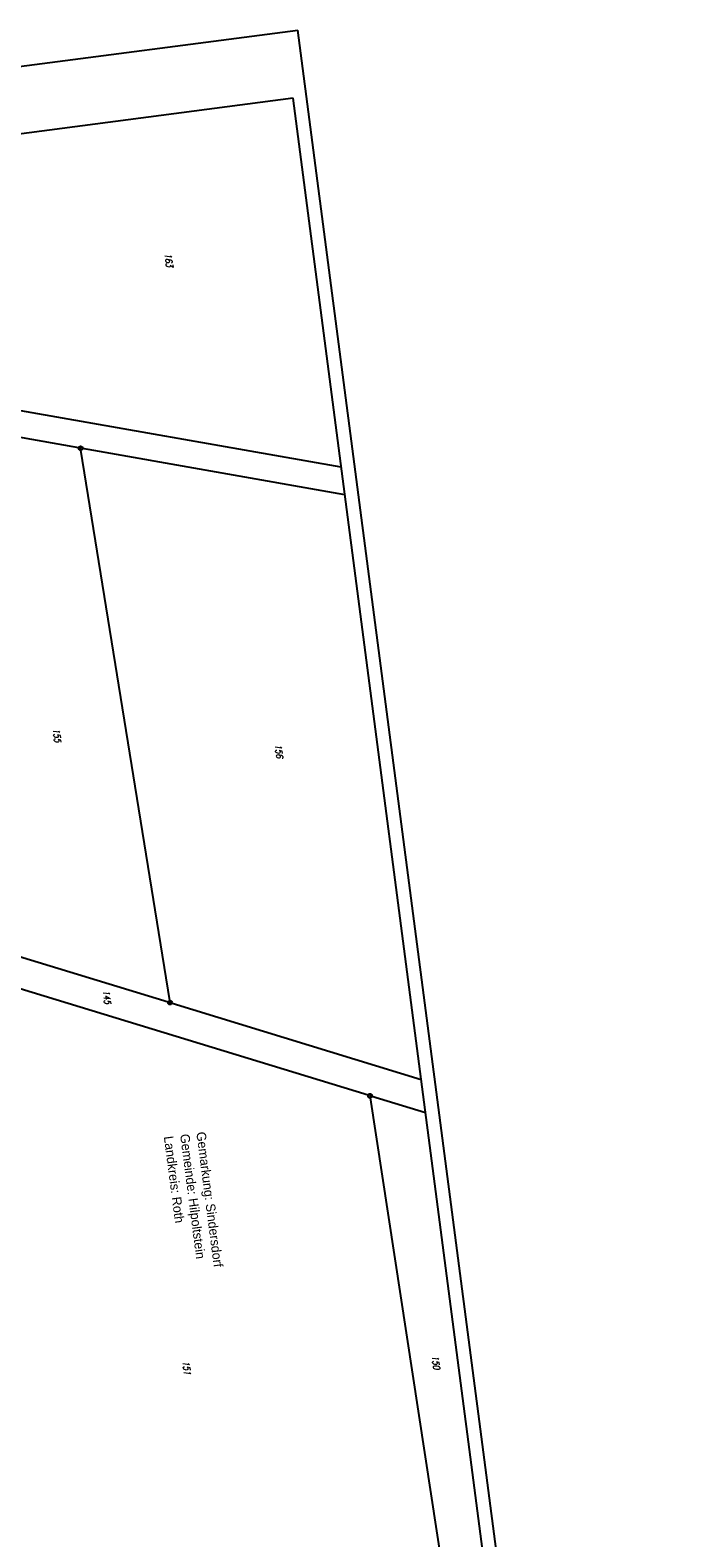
# Model space of a CAD drawing. Extents: x 446005 to 446745, y 447032 to 448234.
# Tile 127 of 127: x 446497 to 446745, y 447670 to 448234. Entities that reach past the tile are written whole.
import ezdxf

# ---------------------------------------------------------------- set-up
doc = ezdxf.new("R2010")
doc.units = 0
doc.header["$LTSCALE"] = 2
doc.header["$MEASUREMENT"] = 0
doc.linetypes.add('AUSGEZOGEN', pattern=[0])
doc.layers.get('0').update_dxf_attribs({"linetype": 'AUSGEZOGEN'})
for name, color, linetype in [('200-FLSTNR', 8, 'AUSGEZOGEN'), ('200-GRENZL', 8, 'AUSGEZOGEN'), ('200-GRENZP', 8, 'AUSGEZOGEN'), ('FBRTOP', 250, 'AUSGEZOGEN'), ('RAHMEN', 7, 'AUSGEZOGEN'), ('SCHRIFT', 7, 'AUSGEZOGEN')]:
    doc.layers.add(name, color=color, linetype=linetype)
doc.styles.add('ROMANS', font='romans.shx', dxfattribs={"width": 0.8})
doc.styles.add('UNIR-H', font='unir_h.shx', dxfattribs={"width": 0.8})

# ---------------------------------------------------------------- blocks, each defined once
blk = doc.blocks.new('GST')
at = {"color": 0}
blk.add_circle((0, 0), 0.75, dxfattribs=at)
blk.add_point((0, 0), dxfattribs=at)

msp = doc.modelspace()

# ---------------------------------------------------------------- linework, layer by layer
for p in [(446302.95, 448195.68), (446744.56, 447108.75)]:
    msp.add_line(p, (446597.44, 448234.17))
at = {"layer": '200-GRENZL'}
for p, q in [((446613.77, 448070.71), (446483.55, 448093.67)), ((446515.5, 448077.97), (446460.78, 448087.59)), ((446549.59, 447871.27), (446516.36, 448077.1)), ((446615.11, 448060.46), (446516.98, 448077.71)), ((446623.79, 447835.87), (446464.45, 447884.61)), ((446492.99, 447887.88), (446548.99, 447870.75)), ((446550.43, 447870.31), (446643.69, 447841.79)), ((446624.62, 447834.91), (446663.2, 447582.67)), ((446645.33, 447829.28), (446625.23, 447835.43))]:
    msp.add_line(p, q, dxfattribs=at)
at = {"layer": 'FBRTOP'}
msp.add_lwpolyline([(446363.33, 447740.45, 0.000002), (446366.28, 447717.76, 0.000326)], format="xyb", dxfattribs=at)
at = {"layer": 'RAHMEN'}
for p, q in [((446595.73, 448208.74), (446016.65, 448133.04)), ((446715.62, 447291.54), (446595.73, 448208.74))]:
    msp.add_line(p, q, dxfattribs=at)

# ---------------------------------------------------------------- block references
at = {"layer": '200-GRENZP', "rotation": 277.4472801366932}
for p in [(446516.24, 448077.84), (446549.71, 447870.53), (446624.51, 447835.65)]:
    msp.add_blockref('GST', p, dxfattribs=at)

# ---------------------------------------------------------------- texts
at = {"layer": '200-FLSTNR', "style": 'ROMANS', "oblique": 15, "width": 0.8}
for s, p in [('163', (446547.65, 448150.57)), ('155', (446505.82, 447972.88)), ('156', (446588.84, 447966.98)), ('145', (446524.5, 447875.02)), ('151', (446554.34, 447736.38)), ('150', (446647.6, 447738.42))]:
    msp.add_text(s, height=2.5, rotation=277.4473, dxfattribs=at).set_placement(p)
at = {"layer": 'SCHRIFT', "style": 'UNIR-H'}
for s, p in [('Gemeinde: Hilpoltstein', (446553.43, 447821.18)), ('Gemarkung: Sindersdorf', (446559.5, 447821.97)), ('Landkreis: Roth', (446547.36, 447820.39))]:
    msp.add_text(s, height=3.5, rotation=277.4163, dxfattribs=at).set_placement(p)

doc.saveas('drawing.dxf')
